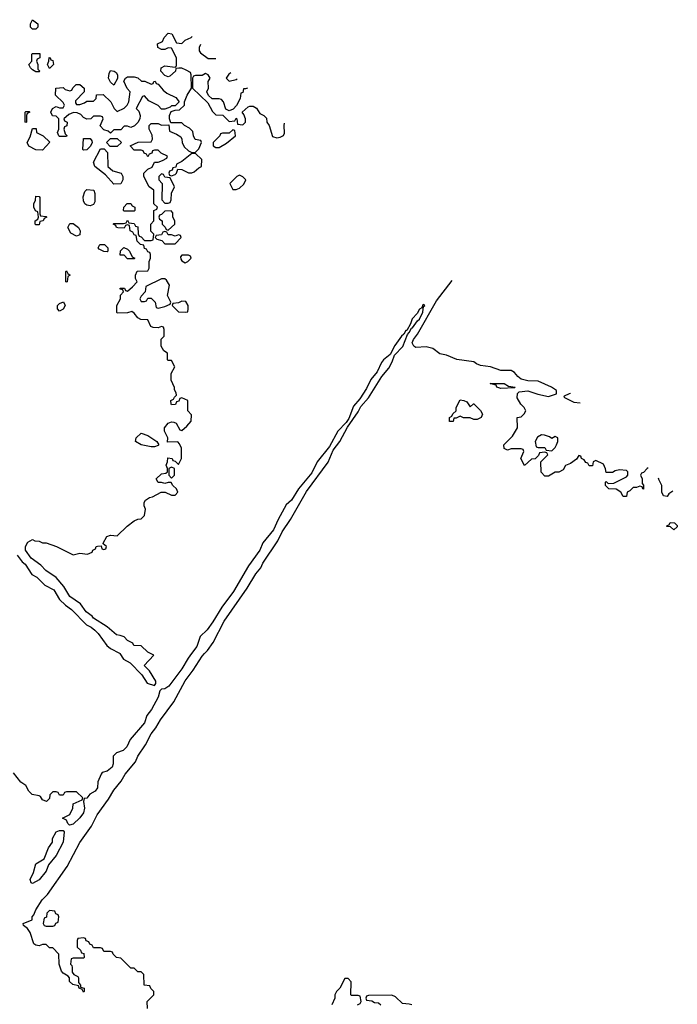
# Model space of a CAD drawing. Header units: inches. Extents: x 2722057 to 2913084, y 892730 to 1030005.
# Tile 129 of 231: x 2805635 to 2809510, y 1007934 to 1013734. Entities that reach past the tile are written whole.
import ezdxf

# ---------------------------------------------------------------- set-up
doc = ezdxf.new("R2010")
doc.units = ezdxf.units.IN
doc.header["$MEASUREMENT"] = 0
doc.layers.add('C8000', color=7, linetype='Continuous')
doc.layers.add('C8001', color=7, linetype='Continuous')

msp = doc.modelspace()

# ---------------------------------------------------------------- linework, layer by layer
at = {"layer": 'C8000', "color": 2, "elevation": 14}
for points in [[(2806647.5, 1010000), (2806627.6, 1009972.4), (2806590.2, 1009909.8), (2806512.8, 1009807.2), (2806490, 1009793.3), (2806470.4, 1009789.7), (2806460.3, 1009779.7), (2806450, 1009742.7), (2806411.8, 1009670), (2806384.8, 1009635.2), (2806370, 1009592.3), (2806286.1, 1009493.9), (2806265.3, 1009450), (2806244.9, 1009430), (2806204.9, 1009415.1), (2806185.1, 1009394.9), (2806184.6, 1009350), (2806179.5, 1009330), (2806150, 1009308), (2806121.3, 1009298.7), (2806114, 1009290), (2806094.9, 1009245.1), (2806092.4, 1009210), (2806079.1, 1009190), (2806047.5, 1009172.5), (2806030, 1009148), (2806014, 1009146), (2806011.3, 1009128.7), (2806015.8, 1009090), (2806010, 1009062.7), (2805990, 1009032), (2805950, 1008996), (2805929.2, 1008989.2), (2805919, 1008999), (2805910, 1009018), (2805886, 1009030), (2805930, 1009052), (2805948.7, 1009090), (2805950, 1009114), (2806002, 1009138), (2806006, 1009150), (2805970, 1009186), (2805910, 1009186), (2805898, 1009182), (2805890, 1009166), (2805870, 1009166), (2805862, 1009182), (2805850, 1009186), (2805830, 1009186), (2805812.7, 1009167.3), (2805810, 1009146), (2805792, 1009128), (2805770, 1009138), (2805758, 1009158), (2805750, 1009162), (2805708, 1009170), (2805688, 1009190), (2805670, 1009222), (2805642, 1009242), (2805597.5, 1009297.5)], [(2806388.4, 1007908.4), (2806386, 1007950), (2806426, 1007990), (2806426, 1008010), (2806407.3, 1008027.3), (2806402, 1008042), (2806367.3, 1008047.3), (2806366, 1008110), (2806350, 1008126), (2806330, 1008126), (2806310, 1008146), (2806290, 1008146), (2806230, 1008206), (2806206, 1008210), (2806186, 1008230), (2806182, 1008242), (2806170, 1008246), (2806130, 1008246), (2806122, 1008262), (2806110, 1008266), (2806070, 1008266), (2806062, 1008282), (2806047.3, 1008287.3), (2806042, 1008302), (2806027.3, 1008307.3), (2806022, 1008322), (2806010, 1008326), (2805978, 1008322), (2805974, 1008310), (2805974, 1008270), (2805992.7, 1008252.7), (2805998, 1008238), (2806012.7, 1008232.7), (2806014, 1008210), (2806010, 1008206), (2805950, 1008206), (2805938, 1008202), (2805934, 1008170), (2805942, 1008162), (2805944.7, 1008150), (2805943.6, 1008123.6), (2805954, 1008110), (2805978, 1008098), (2805982, 1008090), (2805982, 1008062), (2805994, 1008046), (2805994, 1008034), (2806014, 1008030), (2806014, 1008010), (2806010, 1008006), (2806002, 1008022), (2805986, 1008030), (2805982, 1008042), (2805948, 1008050), (2805929.1, 1008069.1), (2805928, 1008090), (2805920.4, 1008100.4), (2805890, 1008118), (2805882, 1008130), (2805868, 1008170), (2805866, 1008230), (2805830, 1008266), (2805810, 1008266), (2805790, 1008286), (2805770, 1008286), (2805750, 1008278), (2805730, 1008282), (2805718, 1008290), (2805696.4, 1008356.4), (2805680.4, 1008380.4), (2805658, 1008398), (2805655.3, 1008410), (2805708.7, 1008431.3), (2805708.7, 1008448.7), (2805718.6, 1008461.4), (2805730, 1008490.8), (2805767.6, 1008550), (2805798.4, 1008581.6), (2805914.5, 1008745.5), (2805990, 1008886.8), (2806056.9, 1008983.1), (2806091.6, 1009050), (2806158, 1009142), (2806190, 1009195.5), (2806232.4, 1009247.6), (2806256.9, 1009290), (2806316.9, 1009363.1), (2806330, 1009396), (2806376.6, 1009463.4), (2806410, 1009527.3), (2806437.5, 1009562.5), (2806464.2, 1009610), (2806544, 1009716), (2806610, 1009839.1), (2806657.8, 1009902.2), (2806710, 1009984.9), (2806724.4, 1010000)], [(2806224.3, 1010000), (2806247, 1009967), (2806285.2, 1009945.2), (2806354.4, 1009874.4), (2806386, 1009826), (2806430, 1009812), (2806437.2, 1009822.8), (2806437.2, 1009837.2), (2806399, 1009899), (2806368, 1009930), (2806426, 1009990), (2806406, 1010000)], [(2807626, 1007930), (2807642, 1007938), (2807646, 1007950), (2807642, 1007982), (2807630, 1007986), (2807590, 1007986), (2807586, 1007990), (2807587.3, 1008067.3), (2807570, 1008086), (2807550, 1008086), (2807522, 1008030), (2807502, 1008010), (2807492, 1007990), (2807492, 1007970), (2807474, 1007930)], [(2807946, 1007930), (2807930, 1007935.3), (2807890, 1007938), (2807850, 1007978), (2807828.4, 1007988.4), (2807690, 1007986), (2807678, 1007982), (2807674, 1007970), (2807678, 1007958), (2807710, 1007954), (2807724.7, 1007944.7), (2807750, 1007942), (2807762, 1007930)]]:
    msp.add_lwpolyline(points, dxfattribs=at)
for points in [[(2805710, 1008646.6), (2805702, 1008650), (2805697.2, 1008670), (2805716, 1008710), (2805730, 1008762), (2805779, 1008790), (2805804, 1008856), (2805828, 1008890), (2805828, 1008910), (2805848.7, 1008950), (2805870, 1008958), (2805890, 1008958), (2805896, 1008950), (2805890.3, 1008890), (2805850.3, 1008810), (2805804.8, 1008755.2), (2805790, 1008718.4), (2805750, 1008668)], [(2805810, 1008486), (2805794, 1008470), (2805792.7, 1008447.3), (2805778, 1008442), (2805774, 1008410), (2805778, 1008398), (2805790, 1008394), (2805830, 1008394), (2805842, 1008398), (2805847.3, 1008412.7), (2805862, 1008418), (2805866, 1008450), (2805862, 1008462), (2805847.3, 1008467.3), (2805842, 1008482)]]:
    msp.add_lwpolyline(points, close=True, dxfattribs=at)
at = {"layer": 'C8001', "color": 2}
for points, elevation in [([(2805710, 1013678), (2805698, 1013690), (2805698, 1013710), (2805710, 1013734), (2805742, 1013710), (2805742, 1013690), (2805730, 1013678)], 14), ([(2805730, 1013426), (2805710, 1013438), (2805698, 1013450), (2805688, 1013470), (2805706, 1013490), (2805706, 1013530), (2805710, 1013534), (2805754, 1013534), (2805754, 1013510), (2805738, 1013502), (2805734, 1013490), (2805742, 1013470), (2805742, 1013442), (2805754, 1013430), (2805750, 1013426)], 14), ([(2805810, 1013446), (2805798, 1013470), (2805806, 1013490), (2805808, 1013512), (2805814, 1013510), (2805818, 1013498), (2805830, 1013494), (2805834, 1013470)], 14), ([(2806410, 1013354), (2806422, 1013358), (2806426, 1013370), (2806432.7, 1013372.7), (2806438, 1013358), (2806450, 1013354), (2806479.6, 1013319.6), (2806502, 1013302), (2806555.3, 1013275.3), (2806574, 1013250), (2806550, 1013226), (2806530, 1013226), (2806522, 1013218), (2806490, 1013206), (2806470, 1013206), (2806450, 1013228), (2806396.4, 1013256.4), (2806370, 1013286), (2806358, 1013282), (2806322, 1013210), (2806336, 1013196), (2806344.7, 1013170), (2806342, 1013150), (2806331.1, 1013128.9), (2806311.1, 1013108.9), (2806290, 1013098), (2806270, 1013106), (2806250, 1013106), (2806230, 1013086), (2806190, 1013086), (2806170, 1013066), (2806156.4, 1013076.4), (2806130, 1013086), (2806108.7, 1013108.7), (2806126, 1013150), (2806122, 1013162), (2806110, 1013166), (2806070, 1013166), (2806054, 1013150), (2806030, 1013148.7), (2806010, 1013158), (2805994.6, 1013174.6), (2805974, 1013186), (2805952.7, 1013187.3), (2805923.6, 1013176.4), (2805894, 1013150), (2805898, 1013138), (2805914, 1013130), (2805911.6, 1013108.4), (2805898, 1013102), (2805894, 1013090), (2805902, 1013062), (2805911.6, 1013051.6), (2805910, 1013046), (2805870, 1013046), (2805866, 1013050), (2805858, 1013070), (2805866, 1013090), (2805866, 1013150), (2805850, 1013166), (2805827.3, 1013167.3), (2805818, 1013190), (2805828.7, 1013211.3), (2805850, 1013222), (2805870, 1013214), (2805890, 1013214), (2805898, 1013230), (2805890, 1013246), (2805846, 1013290), (2805848.4, 1013331.6), (2805890, 1013334), (2805903.6, 1013323.6), (2805930, 1013314), (2805942, 1013318), (2805947.3, 1013332.7), (2805968.4, 1013351.6), (2805990, 1013352), (2806014, 1013330), (2806014, 1013310), (2805963.6, 1013256.4), (2805963.6, 1013243.6), (2805970, 1013234), (2805990, 1013234), (2806016.4, 1013243.6), (2806030, 1013254), (2806070, 1013254), (2806086, 1013270), (2806088, 1013292), (2806127.3, 1013292.7), (2806171.1, 1013251.1), (2806191.6, 1013211.6), (2806210, 1013194), (2806250, 1013212), (2806268, 1013230), (2806278, 1013250), (2806286, 1013310), (2806268.4, 1013328.4), (2806248.4, 1013371.6), (2806258, 1013390), (2806270, 1013398), (2806310, 1013398), (2806331.6, 1013391.6), (2806352.7, 1013372.7), (2806371.6, 1013371.6)], 14), ([(2806190, 1013348), (2806170, 1013366), (2806159, 1013390), (2806162, 1013418), (2806170, 1013434), (2806191.6, 1013431.6), (2806203.6, 1013423.6), (2806212, 1013410), (2806211.6, 1013388.4)], 14), ([(2805670, 1013128), (2805666, 1013130), (2805666, 1013190), (2805670, 1013194), (2805690, 1013194), (2805694, 1013190), (2805678, 1013182), (2805674, 1013170), (2805674, 1013130)], 14), ([(2805770, 1012966), (2805730, 1012968), (2805688.9, 1012988.9), (2805678, 1013010), (2805696.4, 1013043.6), (2805710, 1013094), (2805732.7, 1013092.7), (2805734, 1013070), (2805774, 1013050), (2805811.6, 1013011.6)], 14), ([(2806010, 1012966), (2806006, 1012970), (2806010, 1013034), (2806050, 1013034), (2806059.6, 1013019.6), (2806062, 1013010), (2806051.6, 1012988.4), (2806030, 1012968)], 14), ([(2806168, 1012988), (2806146, 1013010), (2806170, 1013034), (2806210, 1013034), (2806234, 1013010), (2806210, 1012988)], 14), ([(2806890, 1013086), (2806870, 1013066), (2806830, 1013066), (2806818, 1013062), (2806814, 1013050), (2806774, 1013010), (2806774, 1012990), (2806790, 1012982), (2806810, 1012982), (2806853.6, 1013006.4), (2806906, 1013050), (2806902, 1013082)], 14), ([(2806190, 1012766), (2806140.4, 1012820.4), (2806078, 1012870), (2806070, 1012894), (2806110, 1012974), (2806132.7, 1012972.7), (2806151.6, 1012951.6), (2806154, 1012870), (2806183.6, 1012843.6), (2806232, 1012830), (2806242, 1012810), (2806242, 1012790), (2806230, 1012768)], 14), ([(2806670, 1012946), (2806650, 1012946), (2806590, 1012898), (2806558, 1012882), (2806554, 1012866), (2806538, 1012862), (2806532.7, 1012847.3), (2806518, 1012842), (2806514, 1012830), (2806518, 1012818), (2806530, 1012814), (2806550, 1012822), (2806558, 1012830), (2806566, 1012854), (2806590, 1012852), (2806630, 1012831.3), (2806650, 1012831.3), (2806663.1, 1012836.9), (2806690, 1012862), (2806706, 1012870), (2806708, 1012910)], 14), ([(2806470, 1012826), (2806454, 1012810), (2806454, 1012790), (2806474, 1012770), (2806472.7, 1012672.7), (2806490, 1012654), (2806510, 1012654), (2806522, 1012658), (2806527.3, 1012672.7), (2806528.4, 1012711.6), (2806546, 1012750), (2806522, 1012802), (2806490, 1012806), (2806482, 1012822)], 14), ([(2806930, 1012818), (2806914, 1012810), (2806874, 1012770), (2806890, 1012734), (2806910, 1012734), (2806930, 1012742), (2806954.6, 1012765.4), (2806968, 1012790), (2806950, 1012808)], 14), ([(2805730, 1012526), (2805726, 1012530), (2805726, 1012550), (2805742, 1012558), (2805746, 1012570), (2805742, 1012602), (2805727.3, 1012607.3), (2805718, 1012630), (2805718, 1012650), (2805728, 1012670), (2805730, 1012694), (2805750, 1012692), (2805752.7, 1012687.3), (2805754, 1012590), (2805758, 1012578), (2805790, 1012574), (2805794, 1012570), (2805778, 1012562), (2805774, 1012550), (2805754, 1012546), (2805750, 1012526)], 14), ([(2806050, 1012638), (2806030, 1012642), (2806018, 1012650), (2806010, 1012666), (2806008.9, 1012691.1), (2806018, 1012722), (2806030, 1012734), (2806072, 1012730), (2806078, 1012710), (2806078, 1012662), (2806070, 1012646)], 14), ([(2806250, 1012606), (2806246, 1012610), (2806248, 1012630), (2806269, 1012651), (2806290, 1012652), (2806298, 1012638), (2806314, 1012630), (2806314, 1012610), (2806310, 1012606)], 14), ([(2806527.3, 1012607.3), (2806490, 1012606), (2806470, 1012586), (2806458, 1012582), (2806454, 1012570), (2806458, 1012558), (2806474, 1012550), (2806474, 1012530), (2806492.7, 1012512.7), (2806498, 1012498), (2806510, 1012494), (2806548, 1012530), (2806548, 1012550), (2806538, 1012570), (2806536.4, 1012596.4)], 14), ([(2805970, 1012458), (2805936.4, 1012476.4), (2805918, 1012510), (2805930, 1012534), (2805950, 1012534), (2805982, 1012510), (2805992, 1012490), (2805990, 1012466)], 14), ([(2806490, 1012486), (2806478, 1012482), (2806470, 1012466), (2806438, 1012462), (2806434, 1012450), (2806442, 1012442), (2806472.7, 1012432.7), (2806490, 1012414), (2806550, 1012414), (2806586, 1012450), (2806582, 1012462), (2806570, 1012466), (2806550, 1012458), (2806530, 1012466), (2806510, 1012466), (2806502, 1012482)], 14), ([(2806150, 1012366), (2806130, 1012368), (2806103.1, 1012383.1), (2806098, 1012390), (2806106, 1012410), (2806134, 1012410), (2806154, 1012390), (2806154, 1012370)], 14), ([(2806270, 1012326), (2806250, 1012346), (2806227.3, 1012347.3), (2806228.4, 1012371.6), (2806248, 1012392), (2806270, 1012382), (2806282, 1012370), (2806298, 1012338), (2806314, 1012330), (2806310, 1012326)], 14), ([(2806630, 1012346), (2806590, 1012346), (2806582, 1012338), (2806583.6, 1012323.6), (2806590, 1012314), (2806610, 1012302), (2806626, 1012310), (2806646, 1012330), (2806642, 1012342)], 14), ([(2805910, 1012188), (2805906, 1012190), (2805906, 1012250), (2805910, 1012254), (2805918, 1012238), (2805932, 1012230), (2805918, 1012222), (2805914, 1012190)], 14), ([(2806490, 1012208), (2806470, 1012208), (2806378, 1012162), (2806374, 1012130), (2806350, 1012106), (2806342, 1012090), (2806350, 1012074), (2806370, 1012074), (2806382, 1012078), (2806390, 1012094), (2806410, 1012094), (2806434, 1012070), (2806438, 1012038), (2806450, 1012034), (2806490, 1012044.7), (2806522, 1012058), (2806526, 1012070), (2806506, 1012110), (2806518, 1012170), (2806500.4, 1012200.4)], 14), ([(2805870, 1012018), (2805858, 1012030), (2805858, 1012050), (2805870, 1012062), (2805892, 1012072), (2805902, 1012050), (2805890, 1012028.7)], 14), ([(2806590, 1012075.3), (2806570, 1012066), (2806538, 1012062), (2806534, 1012050), (2806570, 1012014), (2806610, 1012012), (2806626, 1012014), (2806628, 1012030), (2806628, 1012050), (2806613.6, 1012073.6)], 14), ([(2808470, 1011562), (2808446, 1011570), (2808442, 1011582), (2808408, 1011590), (2808490, 1011590.7), (2808515.3, 1011575.3), (2808554, 1011570), (2808550, 1011566)], 10), ([(2808290, 1011454), (2808308.4, 1011471.6), (2808311.6, 1011471.6), (2808351.1, 1011431.1), (2808362, 1011410), (2808354, 1011390), (2808330, 1011378), (2808310, 1011378), (2808290, 1011388), (2808250, 1011388), (2808230, 1011398), (2808206, 1011386), (2808194, 1011386), (2808190, 1011368), (2808167.3, 1011367.3), (2808168.4, 1011391.6), (2808182, 1011398), (2808187.3, 1011412.7), (2808206, 1011430), (2808206, 1011450), (2808230, 1011494), (2808251.6, 1011491.6), (2808270, 1011482)], 10), ([(2806410, 1011218), (2806350, 1011228.7), (2806318, 1011250), (2806322, 1011270), (2806350, 1011298), (2806390, 1011284.7), (2806442, 1011250), (2806454, 1011230), (2806450, 1011226), (2806430, 1011218)], 14), ([(2808710, 1011288), (2808685.4, 1011274.6), (2808672, 1011250), (2808678, 1011218), (2808690, 1011214), (2808730, 1011214), (2808738, 1011198), (2808770, 1011194), (2808790, 1011214), (2808798, 1011230), (2808806, 1011250), (2808806, 1011270), (2808790, 1011278), (2808770, 1011266), (2808756.4, 1011276.4), (2808727.3, 1011287.3)], 10), ([(2806530, 1011098), (2806514, 1011090), (2806514, 1011050), (2806530, 1011034), (2806546, 1011050), (2806546, 1011090)], 14), ([(2809490, 1010728), (2809470, 1010746), (2809448.4, 1010748.4), (2809450, 1010754), (2809462, 1010758), (2809468.4, 1010771.6), (2809494, 1010770), (2809510, 1010754), (2809510, 1010746)], 10)]:
    msp.add_lwpolyline(points, close=True, dxfattribs=dict(at, elevation=elevation))
for points, elevation in [([(2806406, 1010000), (2806390, 1010008), (2806350, 1010046), (2806307.3, 1010047.3), (2806302, 1010062), (2806270, 1010078), (2806250, 1010098), (2806227.3, 1010107.3), (2806206, 1010110), (2806150, 1010158), (2806070, 1010209), (2806061.2, 1010221.2), (2806026.6, 1010246.6), (2805992.9, 1010292.9), (2805930, 1010335.3), (2805895.5, 1010395.5), (2805849.1, 1010449.1), (2805789.4, 1010489.4), (2805760.2, 1010520.2), (2805702, 1010562), (2805668.7, 1010610), (2805668, 1010630), (2805683.1, 1010656.9), (2805710, 1010671.3), (2805723.6, 1010663.6), (2805750, 1010662), (2805770, 1010652), (2805790, 1010652), (2805850.7, 1010630.7), (2805950, 1010582), (2805990, 1010591.3), (2806034.6, 1010585.4), (2806062, 1010598), (2806066, 1010610), (2806082, 1010618), (2806086, 1010630), (2806092.7, 1010632.7), (2806114, 1010634), (2806118, 1010618), (2806130, 1010614), (2806142, 1010618), (2806146, 1010630), (2806126, 1010646), (2806126, 1010650), (2806148, 1010690), (2806170, 1010698), (2806210, 1010694), (2806268, 1010750), (2806310, 1010782), (2806330, 1010792), (2806350, 1010794), (2806370, 1010814), (2806375.3, 1010850), (2806368, 1010870), (2806368, 1010890), (2806376.4, 1010903.6), (2806400.4, 1010919.6), (2806416.4, 1010923.6), (2806468.9, 1010951.1), (2806491.1, 1010951.1), (2806530, 1010934), (2806550, 1010934), (2806566, 1010950), (2806558, 1010970), (2806538, 1010990), (2806528, 1011008), (2806510, 1011008.7), (2806490, 1011002), (2806470, 1011008.7), (2806450, 1011008), (2806438, 1011030), (2806470, 1011058), (2806496.4, 1011063.6), (2806506, 1011070), (2806506, 1011090), (2806498, 1011110), (2806506, 1011130), (2806507.3, 1011152.7), (2806534, 1011150), (2806538, 1011138), (2806550, 1011134), (2806570, 1011114), (2806588, 1011150), (2806588, 1011210), (2806576.4, 1011236.4), (2806567.3, 1011247.3), (2806506, 1011246), (2806508, 1011270), (2806488, 1011310), (2806488.7, 1011330), (2806510, 1011358), (2806530, 1011364.7), (2806543.6, 1011363.6), (2806556.9, 1011356.9), (2806578, 1011318), (2806590, 1011314), (2806620.4, 1011339.6), (2806646, 1011370), (2806647.3, 1011407.3), (2806626, 1011430), (2806626, 1011490), (2806590, 1011506), (2806578, 1011502), (2806572.7, 1011487.3), (2806558, 1011482), (2806552.7, 1011467.3), (2806530, 1011466), (2806528, 1011470), (2806526, 1011490), (2806542, 1011498), (2806546, 1011510), (2806558, 1011522), (2806556.4, 1011536.4), (2806547.3, 1011552.7), (2806547.3, 1011567.3), (2806528, 1011610), (2806528, 1011650), (2806548, 1011690), (2806530, 1011726), (2806510, 1011726), (2806506, 1011730), (2806506, 1011770), (2806484, 1011784), (2806468.7, 1011810), (2806468.4, 1011851.6), (2806486, 1011870), (2806486, 1011910), (2806482, 1011922), (2806470, 1011926), (2806450, 1011918), (2806420.4, 1011920.4), (2806407.3, 1011927.3), (2806390, 1011966), (2806348.4, 1011968.4), (2806330, 1011978), (2806310, 1012006), (2806295.3, 1012015.3), (2806270, 1012008), (2806210, 1012006), (2806208, 1012010), (2806208, 1012050), (2806228, 1012090), (2806228, 1012112), (2806246, 1012130), (2806242, 1012142), (2806227.3, 1012147.3), (2806227.3, 1012152.7), (2806251.6, 1012151.6), (2806258, 1012138), (2806270, 1012134), (2806300.4, 1012159.6), (2806326, 1012190), (2806318, 1012210), (2806318, 1012230), (2806327.3, 1012252.7), (2806390, 1012254), (2806398, 1012270), (2806398, 1012310), (2806406, 1012330), (2806406, 1012350), (2806402, 1012362), (2806390, 1012366), (2806382, 1012382), (2806370, 1012386), (2806366, 1012406), (2806346, 1012410), (2806326, 1012430), (2806322, 1012462), (2806310, 1012466), (2806302, 1012482), (2806286, 1012490), (2806282, 1012522), (2806270, 1012526), (2806258, 1012522), (2806250, 1012506), (2806212.7, 1012507.3), (2806206, 1012510), (2806202, 1012522), (2806186, 1012530), (2806190, 1012534), (2806247.3, 1012532.7), (2806262, 1012538), (2806270, 1012554), (2806278, 1012538), (2806310, 1012534), (2806318, 1012518), (2806330, 1012514), (2806332.7, 1012472.7), (2806338, 1012458), (2806350, 1012454), (2806370, 1012434), (2806410, 1012434), (2806422, 1012438), (2806426, 1012470), (2806408.4, 1012488.4), (2806408, 1012530), (2806426, 1012550), (2806426, 1012610), (2806442, 1012618), (2806446, 1012630), (2806426, 1012650), (2806426, 1012730), (2806398, 1012750), (2806366, 1012810), (2806366, 1012830), (2806390, 1012854), (2806415.3, 1012864.7), (2806430, 1012894), (2806450, 1012894), (2806476.4, 1012903.6), (2806502, 1012918), (2806506, 1012930), (2806468.4, 1012948.4), (2806450, 1012966), (2806430, 1012966), (2806418, 1012962), (2806412.7, 1012947.3), (2806398, 1012942), (2806390, 1012926), (2806382, 1012942), (2806367.3, 1012947.3), (2806362, 1012962), (2806350, 1012966), (2806310, 1012966), (2806286, 1012990), (2806332.7, 1013012.7), (2806410, 1013014), (2806418, 1013030), (2806414.6, 1013054.6), (2806398, 1013090), (2806398, 1013110), (2806403.1, 1013116.9), (2806410, 1013122), (2806450, 1013122), (2806470, 1013112), (2806514, 1013114), (2806518, 1013078), (2806559.6, 1013059.6), (2806583.6, 1013043.6), (2806591.1, 1013031.1), (2806591.3, 1013010), (2806604.5, 1012984.5), (2806630, 1012962), (2806650, 1012952), (2806670, 1012954), (2806690, 1012974), (2806706, 1013010), (2806702, 1013022), (2806668.9, 1013028.9), (2806658, 1013050), (2806654.6, 1013074.6), (2806634.6, 1013094.6), (2806606, 1013110), (2806590, 1013126), (2806526, 1013126), (2806518, 1013150), (2806518, 1013170), (2806527.3, 1013192.7), (2806550, 1013202), (2806576.4, 1013203.6), (2806606, 1013230), (2806606, 1013250), (2806622, 1013290), (2806648, 1013330), (2806646, 1013410), (2806642, 1013422), (2806616.4, 1013436.4), (2806590, 1013448.7), (2806571.6, 1013448.4), (2806554, 1013446), (2806552, 1013430), (2806519.6, 1013400.4), (2806510, 1013398), (2806490, 1013406), (2806466, 1013430), (2806468, 1013450), (2806490, 1013462), (2806550, 1013454), (2806558, 1013462), (2806558, 1013510), (2806530, 1013566), (2806510, 1013568), (2806490, 1013558), (2806470, 1013558), (2806448, 1013570), (2806447.3, 1013592.7), (2806475.3, 1013604.7), (2806486, 1013630), (2806510, 1013654), (2806532, 1013650), (2806558, 1013598), (2806590, 1013594), (2806610, 1013614), (2806646, 1013630), (2806651.2, 1013635.2)], 14), ([(2806701.1, 1013588.3), (2806692, 1013570), (2806692, 1013550), (2806699.6, 1013539.6), (2806744.7, 1013504.7), (2806790.1, 1013504.7)], 14), ([(2806976.2, 1013330.2), (2806966, 1013326), (2806954, 1013326), (2806950, 1013306), (2806938, 1013302), (2806934, 1013270), (2806911.6, 1013228.4), (2806892.7, 1013207.3), (2806870, 1013198), (2806850, 1013206), (2806835.3, 1013250), (2806823.1, 1013263.1), (2806810, 1013268.7), (2806768, 1013268), (2806747.3, 1013287.3), (2806738, 1013310), (2806748, 1013330), (2806746, 1013370), (2806758, 1013390), (2806746, 1013410), (2806730, 1013418), (2806710, 1013406), (2806670, 1013406), (2806658, 1013402), (2806654, 1013390), (2806654, 1013330), (2806743.6, 1013243.6), (2806770, 1013194), (2806790, 1013174), (2806832, 1013172), (2806870, 1013134), (2806902, 1013138), (2806910, 1013154), (2806914, 1013150), (2806918, 1013118), (2806950, 1013114), (2806966, 1013130), (2806966, 1013150), (2806956.4, 1013176.4), (2806946, 1013190), (2806980.2, 1013219.8), (2806990, 1013224.7), (2807010, 1013224.7), (2807030, 1013212), (2807050, 1013182), (2807074, 1013170), (2807090, 1013154), (2807091.3, 1013130), (2807104.7, 1013110), (2807125.4, 1013045.4), (2807150, 1013038), (2807170, 1013042), (2807188.7, 1013051.3), (2807195.3, 1013064.7), (2807192.7, 1013110), (2807195.7, 1013124.3)], 14), ([(2806879.2, 1013421.2), (2806867.1, 1013412.9), (2806852, 1013390), (2806870, 1013372), (2806910, 1013382), (2806916.6, 1013386.1)], 14), ([(2809338.8, 1011094.5), (2809332, 1011090), (2809310, 1011066), (2809298, 1011062), (2809294, 1011050), (2809302, 1011030), (2809302, 1011002), (2809311.1, 1010991.1), (2809311.1, 1010968.9), (2809306, 1010970), (2809302, 1010982), (2809290, 1010986), (2809270, 1010978), (2809250, 1010978), (2809230, 1010958), (2809214, 1010950), (2809210, 1010926), (2809190, 1010926), (2809178, 1010950), (2809150, 1010968), (2809106, 1010970), (2809086, 1010990), (2809086, 1011010), (2809090, 1011014), (2809102, 1011002), (2809136.4, 1011003.6), (2809210, 1011042), (2809218, 1011050), (2809218, 1011070), (2809210, 1011078), (2809170, 1011082), (2809143.6, 1011076.4), (2809127.3, 1011067.3), (2809090, 1011066), (2809087.3, 1011087.3), (2809075.3, 1011115.3), (2809030, 1011138), (2809014, 1011130), (2809010, 1011106), (2808990, 1011106), (2808982, 1011122), (2808970, 1011126), (2808960.4, 1011140.4), (2808946, 1011150), (2808942, 1011162), (2808930, 1011166), (2808915.3, 1011144.7), (2808879.8, 1011120.2), (2808851.6, 1011108.4), (2808838, 1011082), (2808811.6, 1011068.4), (2808790, 1011068), (2808750, 1011046), (2808730, 1011046), (2808708.4, 1011068.4), (2808706, 1011130), (2808746, 1011170), (2808742, 1011182), (2808730, 1011186), (2808698, 1011182), (2808692.7, 1011167.3), (2808672, 1011148), (2808650, 1011146), (2808610, 1011108), (2808588.7, 1011150), (2808606, 1011190), (2808602, 1011202), (2808590, 1011206), (2808530, 1011206), (2808510, 1011198), (2808490, 1011208), (2808488, 1011230), (2808539, 1011281), (2808568, 1011330), (2808566, 1011390), (2808590, 1011394), (2808608.4, 1011411.6), (2808618, 1011430), (2808608, 1011450), (2808588, 1011470), (2808565.6, 1011505.6), (2808568, 1011532), (2808578, 1011542), (2808630, 1011546.8), (2808687.3, 1011527.3), (2808750, 1011514.8), (2808798, 1011530), (2808799, 1011550), (2808768.7, 1011570), (2808690, 1011605.1), (2808630, 1011607), (2808590, 1011617), (2808570, 1011632.3), (2808550, 1011656), (2808530, 1011667), (2808470, 1011667.3), (2808410, 1011689.6), (2808350, 1011696.9), (2808326.1, 1011706.1), (2808310, 1011718.4), (2808210, 1011731.8), (2808150, 1011757), (2808110, 1011766.6), (2808070, 1011798), (2808030, 1011806.6), (2807970, 1011802.9), (2807957.2, 1011810), (2807948.4, 1011830), (2807956.2, 1011850), (2807978.4, 1011881.6), (2808090, 1012077), (2808182.3, 1012197.4)], 10), ([(2806724.4, 1010000), (2806741.7, 1010018.3), (2806775.5, 1010064.5), (2806838.7, 1010190), (2806974.8, 1010385.2), (2807026.6, 1010470), (2807055.2, 1010504.8), (2807067.9, 1010532), (2807155.5, 1010664.5), (2807182, 1010718), (2807230.8, 1010789.2), (2807324.9, 1010955.1), (2807451.6, 1011128.4), (2807482.2, 1011197.8), (2807521.3, 1011250), (2807566.8, 1011333.2), (2807630, 1011423.8), (2807645.1, 1011454.9), (2807690, 1011506), (2807767.9, 1011632.1), (2807810, 1011680.5), (2807830, 1011718.8), (2807842.7, 1011757.3), (2807891.8, 1011808.2), (2807919.5, 1011880.5), (2807930, 1011891), (2807943.3, 1011916.7), (2807950, 1011918), (2807979.3, 1011960.7), (2807990.8, 1011970), (2808010, 1012012), (2808015.1, 1012044.9), (2808022, 1012050), (2808016.5, 1012056.5), (2808010, 1012055.1), (2808004, 1012036), (2807990, 1012029.2), (2807976.5, 1012003.5), (2807948.1, 1011971.9), (2807937.7, 1011942.3), (2807916.3, 1011903.7), (2807910, 1011902.7), (2807898.7, 1011881.3), (2807885.3, 1011870), (2807846.1, 1011813.9), (2807818.6, 1011761.4), (2807778, 1011730), (2807766.3, 1011713.7), (2807741.1, 1011658.9), (2807704.7, 1011615.3), (2807677.8, 1011562.2), (2807638.6, 1011501.4), (2807602.5, 1011457.5), (2807574.9, 1011385.1), (2807558.9, 1011361.1), (2807509.2, 1011310.8), (2807460.3, 1011219.7), (2807387, 1011130), (2807355.8, 1011064.2), (2807277.6, 1010970), (2807235.6, 1010904.4), (2807204.2, 1010875.8), (2807157.3, 1010790), (2807130.2, 1010729.8), (2807067.1, 1010652.9), (2807049.1, 1010610), (2806984, 1010516), (2806894.1, 1010365.9), (2806826, 1010274), (2806773.8, 1010186.2), (2806740, 1010140), (2806698.6, 1010101.4), (2806677.8, 1010042.2), (2806647.5, 1010000)], 14), ([(2808880.8, 1011531.3), (2808872, 1011530), (2808844, 1011516), (2808841, 1011510), (2808901.1, 1011481.1), (2808937.9, 1011476.8)], 10), ([(2809483, 1010957), (2809459.6, 1010940.4), (2809450, 1010926), (2809428.4, 1010928.4), (2809418, 1010950), (2809418, 1010990), (2809399, 1011030), (2809400.3, 1011035.8)], 10), ([(2805619.3, 1010579.3), (2805650, 1010541), (2805667.1, 1010527.1), (2805705.8, 1010465.8), (2805736, 1010450), (2805782.8, 1010402.8), (2805835.2, 1010375.2), (2805870, 1010318.8), (2805904.4, 1010284.4), (2805939.5, 1010259.5), (2806028.6, 1010168.6), (2806056.4, 1010156.4), (2806078, 1010138), (2806098, 1010118), (2806148.5, 1010048.5), (2806170, 1010030.7), (2806222.5, 1010002.5), (2806224.3, 1010000)], 14)]:
    msp.add_lwpolyline(points, dxfattribs=dict(at, elevation=elevation))

doc.saveas('drawing.dxf')
